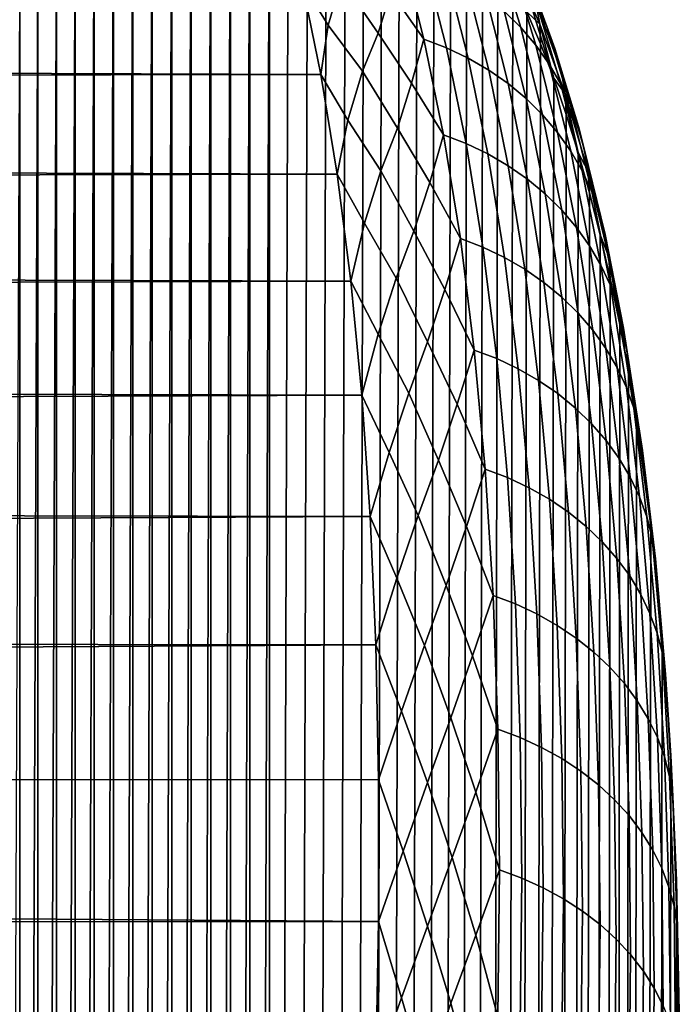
# Model space of a CAD drawing. Header units: metres. Extents: x -32 to 117, y -314 to 32.
# Tile 254 of 256: x 114.05 to 117.34, y 20.87 to 25.78. Entities that reach past the tile are written whole.
import ezdxf

# ---------------------------------------------------------------- set-up
doc = ezdxf.new("R2010")
doc.units = ezdxf.units.M
doc.layers.add('solid_24_501_064_XXX', color=7, linetype='CONTINUOUS')

msp = doc.modelspace()

# ---------------------------------------------------------------- linework, layer by layer
at = {"layer": 'solid_24_501_064_XXX'}
for points in [[(115.007538, 26.885735, 49.505642), (115.105003, 26.920717, 50.05542), (115.007713, -2.213151, 25.089676)], [(115.105003, 26.920717, 50.05542), (115.105186, -2.760717, 25.150721), (115.007713, -2.213151, 25.089676)], [(115.105003, 26.920717, 50.05542), (115.202286, 26.944466, 50.606724), (115.105186, -2.760717, 25.150721)], [(115.202286, 26.944466, 50.606724), (115.202477, -3.307837, 25.223095), (115.105186, -2.760717, 25.150721)], [(115.202286, 26.944466, 50.606724), (115.299141, 26.957006, 51.158939), (115.202477, -3.307837, 25.223095)], [(115.299141, 26.957006, 51.158939), (115.299347, -3.853908, 25.306669), (115.202477, -3.307837, 25.223095)], [(115.299141, 26.957006, 51.158939), (115.395287, 26.958353, 51.711094), (115.299347, -3.853908, 25.306669)], [(115.490471, 26.9485, 52.262459), (115.3955, -4.397977, 25.401262), (115.299347, -3.853908, 25.306669), (115.395287, 26.958353, 51.711094)], [(115.58477, 26.927351, 52.814007), (115.4907, -4.939324, 25.50675), (115.3955, -4.397977, 25.401262), (115.490471, 26.9485, 52.262459)], [(115.677971, 26.895004, 53.365231), (115.585007, -5.478891, 25.623396), (115.4907, -4.939324, 25.50675), (115.58477, 26.927351, 52.814007)], [(114.909828, 26.839485, 48.95636), (115.007538, 26.885735, 49.505642), (114.909988, -1.664117, 25.039816)], [(115.007538, 26.885735, 49.505642), (115.007713, -2.213151, 25.089676), (114.909988, -1.664117, 25.039816)], [(115.769798, 26.851593, 53.915211), (115.678223, -6.016195, 25.751019), (115.585007, -5.478891, 25.623396), (115.677971, 26.895004, 53.365231)], [(114.812103, 26.782078, 48.408245), (114.909828, 26.839485, 48.95636), (114.812256, -1.114296, 25.00115)], [(114.909828, 26.839485, 48.95636), (114.909988, -1.664117, 25.039816), (114.812256, -1.114296, 25.00115)], [(115.860031, 26.79722, 54.4632), (115.770058, -6.550355, 25.889324), (115.678223, -6.016195, 25.751019), (115.769798, 26.851593, 53.915211)], [(114.714661, 26.713642, 47.862289), (114.812103, 26.782078, 48.408245), (114.714798, -0.564686, 24.973724)], [(114.812103, 26.782078, 48.408245), (114.812256, -1.114296, 25.00115), (114.714798, -0.564686, 24.973724)], [(115.948715, 26.731689, 55.01004), (115.860298, -7.080653, 26.038084), (115.770058, -6.550355, 25.889324), (115.860031, 26.79722, 54.4632)], [(116.03569, 26.655132, 55.555378), (115.948997, -7.607887, 26.197636), (115.860298, -7.080653, 26.038084), (115.948715, 26.731689, 55.01004)], [(114.617752, 26.634258, 47.319187), (114.714661, 26.713642, 47.862289), (114.617874, -0.015995, 24.957577)], [(114.714661, 26.713642, 47.862289), (114.714798, -0.564686, 24.973724), (114.617874, -0.015995, 24.957577)], [(114.521332, 26.543756, 46.777931), (114.617752, 26.634258, 47.319187), (114.521446, 0.532808, 24.9527)], [(114.617752, 26.634258, 47.319187), (114.617874, -0.015995, 24.957577), (114.521446, 0.532808, 24.9527)], [(116.120712, 26.567787, 56.0984), (116.03598, -8.131724, 26.36779), (115.948997, -7.607887, 26.197636), (116.03569, 26.655132, 55.555378)], [(114.425606, 26.44232, 46.239071), (114.521332, 26.543756, 46.777931), (114.425713, 1.081147, 24.959011)], [(114.521332, 26.543756, 46.777931), (114.521446, 0.532808, 24.9527), (114.425713, 1.081147, 24.959011)], [(116.20359, 26.469851, 56.63842), (116.12101, -8.651416, 26.548172), (116.03598, -8.131724, 26.36779), (116.120712, 26.567787, 56.0984)], [(114.330849, 26.330208, 45.703541), (114.425606, 26.44232, 46.239071), (114.330948, 1.628056, 24.976414)], [(114.425606, 26.44232, 46.239071), (114.425713, 1.081147, 24.959011), (114.330948, 1.628056, 24.976414)], [(116.284355, 26.361069, 57.176125), (116.203896, -9.166313, 26.738468), (116.12101, -8.651416, 26.548172), (116.20359, 26.469851, 56.63842)], [(114.23732, 26.207615, 45.172058), (114.330849, 26.330208, 45.703541), (114.237411, 2.17279, 25.004845)], [(114.330849, 26.330208, 45.703541), (114.330948, 1.628056, 24.976414), (114.237411, 2.17279, 25.004845)], [(116.362877, 26.241575, 57.711269), (116.284668, -9.677048, 26.939051), (116.203896, -9.166313, 26.738468), (116.284355, 26.361069, 57.176125)], [(116.438972, 26.111666, 58.243168), (116.363205, -10.183403, 27.149744), (116.284668, -9.677048, 26.939051), (116.362877, 26.241575, 57.711269)], [(114.144989, 26.074255, 44.643707), (114.23732, 26.207615, 45.172058), (114.145073, 2.716308, 25.044422)], [(114.23732, 26.207615, 45.172058), (114.237411, 2.17279, 25.004845), (114.145073, 2.716308, 25.044422)], [(115.65921, 25.980059, 63.056496), (115.48143, 26.189747, 62.581753), (115.462784, 25.965307, 63.125889), (115.592171, 25.754993, 63.598835)], [(116.348122, 26.220184, 61.267067), (116.469727, 25.824375, 62.295334), (116.552643, 25.742195, 62.253197), (116.431694, 26.137394, 61.227512)], [(116.489067, 26.183651, 58.92458), (116.626503, 25.874836, 59.953094), (116.647858, 25.759008, 59.91396), (116.511589, 26.066681, 58.889725)], [(116.503624, 26.204481, 60.072403), (116.633682, 25.852242, 61.101467), (116.683235, 25.747101, 61.057949), (116.554138, 26.098337, 60.032589)], [(115.65921, 25.980059, 63.056496), (115.840919, 25.714674, 63.604622), (115.905067, 25.920809, 63.058548), (115.731339, 26.150068, 62.59296)], [(116.431694, 26.137394, 61.227512), (116.552643, 25.742195, 62.253197), (116.627701, 25.653622, 62.209332), (116.507484, 26.048058, 61.186543)], [(115.905067, 25.920809, 63.058548), (116.070107, 25.684078, 63.491886), (115.958961, 26.12141, 62.470627)], [(115.958961, 26.12141, 62.470627), (116.070107, 25.684078, 63.491886), (116.182556, 25.641195, 63.461559), (116.071671, 26.078636, 62.441124)], [(116.512459, 25.971613, 58.771198), (116.439301, -10.684756, 27.370134), (116.363205, -10.183403, 27.149744), (116.438972, 26.111666, 58.243168)], [(116.554138, 26.098337, 60.032589), (116.683235, 25.747101, 61.057949), (116.723274, 25.638088, 61.014172), (116.595192, 25.988205, 59.992729)], [(114.054031, 25.930351, 44.118896), (114.144989, 26.074255, 44.643707), (114.054108, 3.258161, 25.095003)], [(114.144989, 26.074255, 44.643707), (114.145073, 2.716308, 25.044422), (114.054108, 3.258161, 25.095003)], [(116.071671, 26.078636, 62.441124), (116.182556, 25.641195, 63.461559), (116.290382, 25.58979, 63.42786), (116.179825, 26.027166, 62.408607)], [(116.507484, 26.048058, 61.186543), (116.627701, 25.653622, 62.209332), (116.694405, 25.559259, 62.164047), (116.574966, 25.952789, 61.144428)], [(116.511589, 26.066681, 58.889725), (116.647858, 25.759008, 59.91396), (116.583366, 25.821142, 59.295891)], [(116.179825, 26.027166, 62.408607), (116.290382, 25.58979, 63.42786), (116.39283, 25.530214, 63.391014), (116.282684, 25.96735, 62.37331)], [(116.595192, 25.988205, 59.992729), (116.723274, 25.638088, 61.014172), (116.75354, 25.525949, 60.970432), (116.626503, 25.874836, 59.953094)], [(115.55648, 25.507349, 64.139534), (115.462784, 25.965307, 63.125889), (68.66394, 25.919586, 63.23204), (68.543121, 25.682264, 63.764793)], [(115.592171, 25.754993, 63.598835), (115.462784, 25.965307, 63.125889), (115.55648, 25.507349, 64.139534)], [(115.592171, 25.754993, 63.598835), (115.763954, 25.52396, 64.069183), (115.840919, 25.714674, 63.604622), (115.65921, 25.980059, 63.056496)], [(116.282684, 25.96735, 62.37331), (116.39283, 25.530214, 63.391014), (116.48922, 25.462875, 63.351276), (116.379539, 25.899597, 62.335464)], [(116.583366, 25.821142, 59.295891), (116.512794, -11.180541, 27.599852), (116.439301, -10.684756, 27.370134), (116.512459, 25.971613, 58.771198)], [(116.574966, 25.952789, 61.144428), (116.694405, 25.559259, 62.164047), (116.752281, 25.459757, 62.117653), (116.633682, 25.852242, 61.101467)], [(114.054031, 25.930351, 44.118896), (114.054108, 3.258161, 25.095003), (113.96476, 3.797459, 25.156364)], [(115.840919, 25.714674, 63.604622), (116.008545, 25.464689, 64.06498), (116.070107, 25.684078, 63.491886), (115.905067, 25.920809, 63.058548)], [(116.379539, 25.899597, 62.335464), (116.48922, 25.462875, 63.351276), (116.578873, 25.388235, 63.308922), (116.469727, 25.824375, 62.295334)], [(116.626503, 25.874836, 59.953094), (116.75354, 25.525949, 60.970432), (116.773811, 25.411453, 60.927036), (116.647858, 25.759008, 59.91396)], [(116.633682, 25.852242, 61.101467), (116.752281, 25.459757, 62.117653), (116.800949, 25.355793, 62.070461), (116.683235, 25.747101, 61.057949)], [(116.469727, 25.824375, 62.295334), (116.578873, 25.388235, 63.308922), (116.661186, 25.306805, 63.264233), (116.552643, 25.742195, 62.253197)], [(116.651604, 25.660362, 59.817104), (116.58371, -11.671228, 27.839252), (116.512794, -11.180541, 27.599852), (116.583366, 25.821142, 59.295891)], [(116.647858, 25.759008, 59.91396), (116.651604, 25.660362, 59.817104), (116.583366, 25.821142, 59.295891)], [(115.763954, 25.52396, 64.069183), (115.592171, 25.754993, 63.598835), (115.55648, 25.507349, 64.139534), (115.689629, 25.280201, 64.599319)], [(116.552643, 25.742195, 62.253197), (116.661186, 25.306805, 63.264233), (116.735596, 25.219141, 63.217522), (116.627701, 25.653622, 62.209332)], [(116.647858, 25.759008, 59.91396), (116.717018, 25.489599, 60.334274), (116.651604, 25.660362, 59.817104)], [(116.647858, 25.759008, 59.91396), (116.773811, 25.411453, 60.927036), (116.717018, 25.489599, 60.334274)], [(116.683235, 25.747101, 61.057949), (116.800949, 25.355793, 62.070461), (116.840065, 25.248081, 62.0228), (116.723274, 25.638088, 61.014172)], [(115.763954, 25.52396, 64.069183), (115.93734, 25.23975, 64.599838), (116.008545, 25.464689, 64.06498), (115.840919, 25.714674, 63.604622)], [(68.476555, 25.587708, 63.968506), (68.421707, 25.433933, 64.292664), (115.55648, 25.507349, 64.139534), (68.543121, 25.682264, 63.764793)], [(116.008545, 25.464689, 64.06498), (116.167923, 25.206566, 64.496574), (116.070107, 25.684078, 63.491886)], [(116.070107, 25.684078, 63.491886), (116.167923, 25.206566, 64.496574), (116.280144, 25.163645, 64.465462), (116.182556, 25.641195, 63.461559)], [(116.182556, 25.641195, 63.461559), (116.280144, 25.163645, 64.465462), (116.387672, 25.112392, 64.430611), (116.290382, 25.58979, 63.42786)], [(116.717018, 25.489599, 60.334274), (116.651947, -12.1567, 28.088205), (116.58371, -11.671228, 27.839252), (116.651604, 25.660362, 59.817104)], [(116.627701, 25.653622, 62.209332), (116.735596, 25.219141, 63.217522), (116.80159, 25.125843, 63.169109), (116.694405, 25.559259, 62.164047)], [(116.723274, 25.638088, 61.014172), (116.840065, 25.248081, 62.0228), (116.869362, 25.137358, 61.974995), (116.75354, 25.525949, 60.970432)], [(116.290382, 25.58979, 63.42786), (116.387672, 25.112392, 64.430611), (116.489769, 25.053156, 64.392258), (116.39283, 25.530214, 63.391014)], [(116.694405, 25.559259, 62.164047), (116.80159, 25.125843, 63.169109), (116.858711, 25.02755, 63.11932), (116.752281, 25.459757, 62.117653)], [(115.637703, 25.011324, 65.131538), (115.55648, 25.507349, 64.139534), (68.421707, 25.433933, 64.292664), (68.299568, 25.174679, 64.815445)], [(115.689629, 25.280201, 64.599319), (115.55648, 25.507349, 64.139534), (115.637703, 25.011324, 65.131538)], [(115.689629, 25.280201, 64.599319), (115.855026, 25.027925, 65.064377), (115.93734, 25.23975, 64.599838), (115.763954, 25.52396, 64.069183)], [(116.39283, 25.530214, 63.391014), (116.489769, 25.053156, 64.392258), (116.585732, 24.986341, 64.35067), (116.48922, 25.462875, 63.351276)], [(116.75354, 25.525949, 60.970432), (116.869362, 25.137358, 61.974995), (116.888649, 25.024382, 61.927372), (116.773811, 25.411453, 60.927036)], [(115.93734, 25.23975, 64.599838), (116.098488, 24.969187, 65.0541), (116.167923, 25.206566, 64.496574), (116.008545, 25.464689, 64.06498)], [(116.48922, 25.462875, 63.351276), (116.585732, 24.986341, 64.35067), (116.674919, 24.912409, 64.306129), (116.578873, 25.388235, 63.308922)], [(116.77948, 25.309153, 60.846882), (116.717361, -12.636459, 28.346294), (116.651947, -12.1567, 28.088205), (116.717018, 25.489599, 60.334274)], [(116.773811, 25.411453, 60.927036), (116.77948, 25.309153, 60.846882), (116.717018, 25.489599, 60.334274)], [(116.752281, 25.459757, 62.117653), (116.858711, 25.02755, 63.11932), (116.906586, 24.924936, 63.068501), (116.800949, 25.355793, 62.070461)], [(116.773811, 25.411453, 60.927036), (116.838997, 25.118773, 61.355297), (116.77948, 25.309153, 60.846882)], [(116.773811, 25.411453, 60.927036), (116.888649, 25.024382, 61.927372), (116.838997, 25.118773, 61.355297)], [(116.578873, 25.388235, 63.308922), (116.674919, 24.912409, 64.306129), (116.756706, 24.831861, 64.258949), (116.661186, 25.306805, 63.264233)], [(116.800949, 25.355793, 62.070461), (116.906586, 24.924936, 63.068501), (116.944862, 24.818705, 63.016998), (116.840065, 25.248081, 62.0228)], [(116.661186, 25.306805, 63.264233), (116.756706, 24.831861, 64.258949), (116.830536, 24.745251, 64.209435), (116.735596, 25.219141, 63.217522)], [(116.838997, 25.118773, 61.355297), (116.779823, -13.110036, 28.613132), (116.717361, -12.636459, 28.346294), (116.77948, 25.309153, 60.846882)], [(115.855026, 25.027925, 65.064377), (115.689629, 25.280201, 64.599319), (115.637703, 25.011324, 65.131538), (115.773148, 24.766003, 65.58149)], [(116.840065, 25.248081, 62.0228), (116.944862, 24.818705, 63.016998), (116.973297, 24.709579, 62.965164), (116.869362, 25.137358, 61.974995)], [(115.855026, 25.027925, 65.064377), (116.019966, 24.725924, 65.57695), (116.098488, 24.969187, 65.0541), (115.93734, 25.23975, 64.599838)], [(116.098488, 24.969187, 65.0541), (116.251762, 24.689516, 65.482979), (116.167923, 25.206566, 64.496574)], [(116.167923, 25.206566, 64.496574), (116.251762, 24.689516, 65.482979), (116.363785, 24.646629, 65.451111), (116.280144, 25.163645, 64.465462)], [(116.735596, 25.219141, 63.217522), (116.830536, 24.745251, 64.209435), (116.895905, 24.653173, 64.157936), (116.80159, 25.125843, 63.169109)], [(68.236855, 25.096193, 64.967529), (68.17672, 24.904604, 65.332909), (115.637703, 25.011324, 65.131538), (68.299568, 25.174679, 64.815445)], [(116.280144, 25.163645, 64.465462), (116.363785, 24.646629, 65.451111), (116.471062, 24.595613, 65.415154), (116.387672, 25.112392, 64.430611)], [(116.387672, 25.112392, 64.430611), (116.471062, 24.595613, 65.415154), (116.572853, 24.536816, 65.375343), (116.489769, 25.053156, 64.392258)], [(116.895508, 24.91853, 61.859463), (116.83934, -13.577759, 28.889032), (116.779823, -13.110036, 28.613132), (116.838997, 25.118773, 61.355297)], [(116.80159, 25.125843, 63.169109), (116.895905, 24.653173, 64.157936), (116.952362, 24.556255, 64.104805), (116.858711, 25.02755, 63.11932)], [(116.888649, 25.024382, 61.927372), (116.895508, 24.91853, 61.859463), (116.838997, 25.118773, 61.355297)], [(116.869362, 25.137358, 61.974995), (116.973297, 24.709579, 62.965164), (116.991692, 24.59831, 62.913349), (116.888649, 25.024382, 61.927372)], [(116.489769, 25.053156, 64.392258), (116.572853, 24.536816, 65.375343), (116.668457, 24.470638, 65.331955), (116.585732, 24.986341, 64.35067)], [(115.705719, 24.477974, 66.101166), (115.637703, 25.011324, 65.131538), (68.17672, 24.904604, 65.332909), (68.053329, 24.623833, 65.844795)], [(115.773148, 24.766003, 65.58149), (115.637703, 25.011324, 65.131538), (115.705719, 24.477974, 66.101166)], [(115.773148, 24.766003, 65.58149), (115.931793, 24.492609, 66.040359), (116.019966, 24.725924, 65.57695), (115.855026, 25.027925, 65.064377)], [(116.858711, 25.02755, 63.11932), (116.952362, 24.556255, 64.104805), (116.999527, 24.455162, 64.050407), (116.906586, 24.924936, 63.068501)], [(116.888649, 25.024382, 61.927372), (116.948898, 24.708752, 62.358925), (116.895508, 24.91853, 61.859463)], [(116.888649, 25.024382, 61.927372), (116.991692, 24.59831, 62.913349), (116.948898, 24.708752, 62.358925)], [(116.019966, 24.725924, 65.57695), (116.174301, 24.434946, 66.024231), (116.251762, 24.689516, 65.482979), (116.098488, 24.969187, 65.0541)], [(116.585732, 24.986341, 64.35067), (116.668457, 24.470638, 65.331955), (116.75724, 24.397535, 65.285278), (116.674919, 24.912409, 64.306129)], [(116.674919, 24.912409, 64.306129), (116.75724, 24.397535, 65.285278), (116.83857, 24.318007, 65.235641), (116.756706, 24.831861, 64.258949)], [(116.948898, 24.708752, 62.358925), (116.895851, -14.03958, 29.173912), (116.83934, -13.577759, 28.889032), (116.895508, 24.91853, 61.859463)], [(116.906586, 24.924936, 63.068501), (116.999527, 24.455162, 64.050407), (117.037071, 24.350586, 63.995113), (116.944862, 24.818705, 63.016998)], [(116.756706, 24.831861, 64.258949), (116.83857, 24.318007, 65.235641), (116.911903, 24.232597, 65.183388), (116.830536, 24.745251, 64.209435)], [(116.944862, 24.818705, 63.016998), (117.037071, 24.350586, 63.995113), (117.064743, 24.243242, 63.939301), (116.973297, 24.709579, 62.965164)], [(115.931793, 24.492609, 66.040359), (115.773148, 24.766003, 65.58149), (115.705719, 24.477974, 66.101166), (115.842186, 24.213112, 66.543671)], [(115.931793, 24.492609, 66.040359), (116.088249, 24.173904, 66.534279), (116.174301, 24.434946, 66.024231), (116.019966, 24.725924, 65.57695)], [(116.830536, 24.745251, 64.209435), (116.911903, 24.232597, 65.183388), (116.976738, 24.14189, 65.12886), (116.895905, 24.653173, 64.157936)], [(116.999077, 24.489758, 62.853252), (116.949234, -14.495111, 29.467367), (116.895851, -14.03958, 29.173912), (116.948898, 24.708752, 62.358925)], [(116.991692, 24.59831, 62.913349), (116.999077, 24.489758, 62.853252), (116.948898, 24.708752, 62.358925)], [(116.973297, 24.709579, 62.965164), (117.064743, 24.243242, 63.939301), (117.082352, 24.133865, 63.88335), (116.991692, 24.59831, 62.913349)], [(116.174301, 24.434946, 66.024231), (116.32106, 24.133646, 66.449387), (116.251762, 24.689516, 65.482979)], [(116.251762, 24.689516, 65.482979), (116.32106, 24.133646, 66.449387), (116.432922, 24.090866, 66.416817), (116.363785, 24.646629, 65.451111)], [(67.995117, 24.565897, 65.945992), (67.92955, 24.332497, 66.350838), (115.705719, 24.477974, 66.101166), (68.053329, 24.623833, 65.844795)], [(116.363785, 24.646629, 65.451111), (116.432922, 24.090866, 66.416817), (116.539986, 24.040173, 66.379791), (116.471062, 24.595613, 65.415154)], [(116.895905, 24.653173, 64.157936), (116.976738, 24.14189, 65.12886), (117.032623, 24.046509, 65.072449), (116.952362, 24.556255, 64.104805)], [(116.471062, 24.595613, 65.415154), (116.539986, 24.040173, 66.379791), (116.641525, 23.981913, 66.338562), (116.572853, 24.536816, 65.375343)], [(116.991692, 24.59831, 62.913349), (117.046043, 24.261335, 63.342712), (116.999077, 24.489758, 62.853252)], [(116.991692, 24.59831, 62.913349), (117.082352, 24.133865, 63.88335), (117.046043, 24.261335, 63.342712)], [(116.572853, 24.536816, 65.375343), (116.641525, 23.981913, 66.338562), (116.736839, 23.916481, 66.293427), (116.668457, 24.470638, 65.331955)], [(116.952362, 24.556255, 64.104805), (117.032623, 24.046509, 65.072449), (117.079185, 23.947105, 65.014534), (116.999527, 24.455162, 64.050407)], [(115.760559, 23.908369, 67.047089), (115.705719, 24.477974, 66.101166), (67.92955, 24.332497, 66.350838), (67.80529, 24.030703, 66.850861)], [(115.842186, 24.213112, 66.543671), (115.705719, 24.477974, 66.101166), (115.760559, 23.908369, 67.047089)], [(115.842186, 24.213112, 66.543671), (115.99379, 23.918848, 66.995438), (116.088249, 24.173904, 66.534279), (115.931793, 24.492609, 66.040359)], [(116.668457, 24.470638, 65.331955), (116.736839, 23.916481, 66.293427), (116.825279, 23.844332, 66.244675), (116.75724, 24.397535, 65.285278)], [(117.046043, 24.261335, 63.342712), (116.999405, -14.943975, 29.769007), (116.949234, -14.495111, 29.467367), (116.999077, 24.489758, 62.853252)], [(116.088249, 24.173904, 66.534279), (116.235512, 23.862797, 66.973709), (116.32106, 24.133646, 66.449387), (116.174301, 24.434946, 66.024231)], [(116.999527, 24.455162, 64.050407), (117.079185, 23.947105, 65.014534), (117.116096, 23.84436, 64.955505), (117.037071, 24.350586, 63.995113)], [(116.75724, 24.397535, 65.285278), (116.825279, 23.844332, 66.244675), (116.906235, 23.765955, 66.19265), (116.83857, 24.318007, 65.235641)], [(116.83857, 24.318007, 65.235641), (116.906235, 23.765955, 66.19265), (116.979156, 23.681889, 66.137711), (116.911903, 24.232597, 65.183388)], [(117.037071, 24.350586, 63.995113), (117.116096, 23.84436, 64.955505), (117.143112, 23.738976, 64.895767), (117.064743, 24.243242, 63.939301)], [(116.911903, 24.232597, 65.183388), (116.979156, 23.681889, 66.137711), (117.043541, 23.592707, 66.080231), (116.976738, 24.14189, 65.12886)], [(117.089745, 24.023516, 63.82729), (117.046356, -15.386404, 30.07909), (116.999405, -14.943975, 29.769007), (117.046043, 24.261335, 63.342712)], [(117.082352, 24.133865, 63.88335), (117.089745, 24.023516, 63.82729), (117.046043, 24.261335, 63.342712)], [(117.064743, 24.243242, 63.939301), (117.143112, 23.738976, 64.895767), (117.160042, 23.631674, 64.835739), (117.082352, 24.133865, 63.88335)], [(115.99379, 23.918848, 66.995438), (115.842186, 24.213112, 66.543671), (115.760559, 23.908369, 67.047089), (115.896355, 23.622459, 67.484192)], [(115.99379, 23.918848, 66.995438), (116.141823, 23.58461, 67.4702), (116.235512, 23.862797, 66.973709), (116.088249, 24.173904, 66.534279)], [(116.235512, 23.862797, 66.973709), (116.375443, 23.539898, 67.394127), (116.32106, 24.133646, 66.449387)], [(116.32106, 24.133646, 66.449387), (116.375443, 23.539898, 67.394127), (116.487175, 23.497295, 67.360893), (116.432922, 24.090866, 66.416817)], [(116.976738, 24.14189, 65.12886), (117.043541, 23.592707, 66.080231), (117.098961, 23.499022, 66.020592), (117.032623, 24.046509, 65.072449)], [(117.082352, 24.133865, 63.88335), (117.130119, 23.7766, 64.306595), (117.089745, 24.023516, 63.82729)], [(117.082352, 24.133865, 63.88335), (117.160042, 23.631674, 64.835739), (117.130119, 23.7766, 64.306595)], [(116.432922, 24.090866, 66.416817), (116.487175, 23.497295, 67.360893), (116.59407, 23.447008, 67.322845), (116.539986, 24.040173, 66.379791)], [(115.760559, 23.908369, 67.047089), (67.80529, 24.030703, 66.850861), (67.680527, 23.718575, 67.344627)], [(116.539986, 24.040173, 66.379791), (116.59407, 23.447008, 67.322845), (116.695412, 23.38938, 67.280266), (116.641525, 23.981913, 66.338562)], [(117.032623, 24.046509, 65.072449), (117.098961, 23.499022, 66.020592), (117.14502, 23.401474, 65.959221), (117.079185, 23.947105, 65.014534)], [(117.130119, 23.7766, 64.306595), (117.09005, -15.82238, 30.397583), (117.046356, -15.386404, 30.07909), (117.089745, 24.023516, 63.82729)], [(116.641525, 23.981913, 66.338562), (116.695412, 23.38938, 67.280266), (116.790489, 23.324806, 67.233429), (116.736839, 23.916481, 66.293427)], [(117.079185, 23.947105, 65.014534), (117.14502, 23.401474, 65.959221), (117.181404, 23.30073, 65.89653), (117.116096, 23.84436, 64.955505)], [(115.801796, 23.303093, 67.968765), (115.760559, 23.908369, 67.047089), (67.680527, 23.718575, 67.344627), (67.555435, 23.396259, 67.831902)], [(115.896355, 23.622459, 67.484192), (115.760559, 23.908369, 67.047089), (115.801796, 23.303093, 67.968765)], [(115.896355, 23.622459, 67.484192), (116.040665, 23.307613, 67.92794), (116.141823, 23.58461, 67.4702), (115.99379, 23.918848, 66.995438)], [(116.736839, 23.916481, 66.293427), (116.790489, 23.324806, 67.233429), (116.878662, 23.253727, 67.182671), (116.825279, 23.844332, 66.244675)], [(116.141823, 23.58461, 67.4702), (116.281799, 23.253695, 67.900902), (116.375443, 23.539898, 67.394127), (116.235512, 23.862797, 66.973709)], [(116.825279, 23.844332, 66.244675), (116.878662, 23.253727, 67.182671), (116.959328, 23.176632, 67.128319), (116.906235, 23.765955, 66.19265)], [(117.116096, 23.84436, 64.955505), (117.181404, 23.30073, 65.89653), (117.207878, 23.197483, 65.832947), (117.143112, 23.738976, 64.895767)], [(117.200676, 23.256222, 65.248489), (117.130409, -16.251585, 30.724115), (117.09005, -15.82238, 30.397583), (117.130119, 23.7766, 64.306595)], [(117.160042, 23.631674, 64.835739), (117.200676, 23.256222, 65.248489), (117.130119, 23.7766, 64.306595)], [(116.906235, 23.765955, 66.19265), (116.959328, 23.176632, 67.128319), (117.031929, 23.094048, 67.07077), (116.979156, 23.681889, 66.137711)], [(117.143112, 23.738976, 64.895767), (117.207878, 23.197483, 65.832947), (117.224243, 23.092436, 65.768913), (117.160042, 23.631674, 64.835739)], [(116.979156, 23.681889, 66.137711), (117.031929, 23.094048, 67.07077), (117.095963, 23.006538, 67.010399), (117.043541, 23.592707, 66.080231)], [(117.160042, 23.631674, 64.835739), (117.224243, 23.092436, 65.768913), (117.200676, 23.256222, 65.248489)], [(116.040665, 23.307613, 67.92794), (115.896355, 23.622459, 67.484192), (115.801796, 23.303093, 67.968765), (115.935326, 22.995008, 68.401398)], [(116.040665, 23.307613, 67.92794), (116.180367, 22.958992, 68.38308), (116.281799, 23.253695, 67.900902), (116.141823, 23.58461, 67.4702)], [(117.043541, 23.592707, 66.080231), (117.095963, 23.006538, 67.010399), (117.151009, 22.914703, 66.947624), (117.098961, 23.499022, 66.020592)], [(116.281799, 23.253695, 67.900902), (116.414566, 22.909245, 68.315529), (116.375443, 23.539898, 67.394127)], [(116.375443, 23.539898, 67.394127), (116.414566, 22.909245, 68.315529), (116.526207, 22.866888, 68.28167), (116.487175, 23.497295, 67.360893)], [(116.487175, 23.497295, 67.360893), (116.526207, 22.866888, 68.28167), (116.632988, 22.817089, 68.242661), (116.59407, 23.447008, 67.322845)], [(117.098961, 23.499022, 66.020592), (117.151009, 22.914703, 66.947624), (117.196671, 22.819174, 66.882874), (117.14502, 23.401474, 65.959221)], [(116.59407, 23.447008, 67.322845), (116.632988, 22.817089, 68.242661), (116.734177, 22.760189, 68.198776), (116.695412, 23.38938, 67.280266)], [(115.801796, 23.303093, 67.968765), (67.555435, 23.396259, 67.831902), (67.430183, 23.063915, 68.312431)], [(116.695412, 23.38938, 67.280266), (116.734177, 22.760189, 68.198776), (116.829086, 22.696577, 68.150314), (116.790489, 23.324806, 67.233429)], [(117.14502, 23.401474, 65.959221), (117.196671, 22.819174, 66.882874), (117.232643, 22.7206, 66.816597), (117.181404, 23.30073, 65.89653)], [(115.829468, 22.663225, 68.864891), (115.801796, 23.303093, 67.968765), (67.430183, 23.063915, 68.312431), (67.304688, 22.72167, 68.786041)], [(115.935326, 22.995008, 68.401398), (115.801796, 23.303093, 67.968765), (115.829468, 22.663225, 68.864891)], [(115.935326, 22.995008, 68.401398), (116.07209, 22.659874, 68.836197), (116.180367, 22.958992, 68.38308), (116.040665, 23.307613, 67.92794)], [(116.790489, 23.324806, 67.233429), (116.829086, 22.696577, 68.150314), (116.917068, 22.626688, 68.097603), (116.878662, 23.253727, 67.182671)], [(117.181404, 23.30073, 65.89653), (117.232643, 22.7206, 66.816597), (117.25869, 22.619661, 66.749245), (117.207878, 23.197483, 65.832947)], [(116.180367, 22.958992, 68.38308), (116.31282, 22.608597, 68.804146), (116.414566, 22.909245, 68.315529), (116.281799, 23.253695, 67.900902)], [(116.878662, 23.253727, 67.182671), (116.917068, 22.626688, 68.097603), (116.99752, 22.551001, 68.041016), (116.959328, 23.176632, 67.128319)], [(117.257492, 22.700287, 66.168304), (117.200928, -17.088877, 31.40041), (117.130409, -16.251585, 30.724115), (117.200676, 23.256222, 65.248489)], [(117.224243, 23.092436, 65.768913), (117.257492, 22.700287, 66.168304), (117.200676, 23.256222, 65.248489)], [(117.207878, 23.197483, 65.832947), (117.25869, 22.619661, 66.749245), (117.27462, 22.517044, 66.681282), (117.224243, 23.092436, 65.768913)], [(116.959328, 23.176632, 67.128319), (116.99752, 22.551001, 68.041016), (117.069885, 22.470034, 67.980919), (117.031929, 23.094048, 67.07077)], [(117.031929, 23.094048, 67.07077), (117.069885, 22.470034, 67.980919), (117.133675, 22.38434, 67.91774), (117.095963, 23.006538, 67.010399)], [(117.224243, 23.092436, 65.768913), (117.27462, 22.517044, 66.681282), (117.257492, 22.700287, 66.168304)], [(116.07209, 22.659874, 68.836197), (115.935326, 22.995008, 68.401398), (115.829468, 22.663225, 68.864891), (115.958786, 22.331734, 69.293617)], [(117.095963, 23.006538, 67.010399), (117.133675, 22.38434, 67.91774), (117.188446, 22.294508, 67.851913), (117.151009, 22.914703, 66.947624)], [(116.07209, 22.659874, 68.836197), (116.20356, 22.298012, 69.271286), (116.31282, 22.608597, 68.804146), (116.180367, 22.958992, 68.38308)], [(116.31282, 22.608597, 68.804146), (116.438118, 22.242674, 69.211922), (116.414566, 22.909245, 68.315529)], [(116.414566, 22.909245, 68.315529), (116.438118, 22.242674, 69.211922), (116.549698, 22.200632, 69.177483), (116.526207, 22.866888, 68.28167)], [(117.151009, 22.914703, 66.947624), (117.188446, 22.294508, 67.851913), (117.233826, 22.201151, 67.783875), (117.196671, 22.819174, 66.882874)], [(116.526207, 22.866888, 68.28167), (116.549698, 22.200632, 69.177483), (116.65641, 22.151403, 69.137573), (116.632988, 22.817089, 68.242661)], [(116.632988, 22.817089, 68.242661), (116.65641, 22.151403, 69.137573), (116.757515, 22.095324, 69.092445), (116.734177, 22.760189, 68.198776)], [(117.196671, 22.819174, 66.882874), (117.233826, 22.201151, 67.783875), (117.269508, 22.10491, 67.714104), (117.232643, 22.7206, 66.816597)], [(116.734177, 22.760189, 68.198776), (116.757515, 22.095324, 69.092445), (116.852325, 22.032776, 69.042427), (116.829086, 22.696577, 68.150314)], [(115.829468, 22.663225, 68.864891), (67.304688, 22.72167, 68.786041), (67.178917, 22.369663, 69.252518)], [(116.829086, 22.696577, 68.150314), (116.852325, 22.032776, 69.042427), (116.940193, 21.964188, 68.987846), (116.917068, 22.626688, 68.097603)], [(117.300278, 22.110386, 67.064293), (117.257698, -17.898211, 32.107872), (117.200928, -17.088877, 31.40041), (117.257492, 22.700287, 66.168304)], [(117.232643, 22.7206, 66.816597), (117.269508, 22.10491, 67.714104), (117.295242, 22.006443, 67.643074), (117.25869, 22.619661, 66.749245)], [(117.27462, 22.517044, 66.681282), (117.300278, 22.110386, 67.064293), (117.257492, 22.700287, 66.168304)], [(115.843315, 21.989231, 69.735016), (115.829468, 22.663225, 68.864891), (67.178917, 22.369663, 69.252518), (67.053032, 22.008066, 69.711632)], [(115.958786, 22.331734, 69.293617), (115.829468, 22.663225, 68.864891), (115.843315, 21.989231, 69.735016)], [(115.958786, 22.331734, 69.293617), (116.087822, 21.976683, 69.718559), (116.20356, 22.298012, 69.271286), (116.07209, 22.659874, 68.836197)], [(116.20356, 22.298012, 69.271286), (116.328346, 21.928537, 69.681847), (116.438118, 22.242674, 69.211922), (116.31282, 22.608597, 68.804146)], [(116.917068, 22.626688, 68.097603), (116.940193, 21.964188, 68.987846), (117.020515, 21.890032, 68.929085), (116.99752, 22.551001, 68.041016)], [(117.25869, 22.619661, 66.749245), (117.295242, 22.006443, 67.643074), (117.31086, 21.906424, 67.571266), (117.27462, 22.517044, 66.681282)], [(116.99752, 22.551001, 68.041016), (117.020515, 21.890032, 68.929085), (117.092735, 21.810814, 68.866547), (117.069885, 22.470034, 67.980919)], [(117.27462, 22.517044, 66.681282), (117.31086, 21.906424, 67.571266), (117.300278, 22.110386, 67.064293)], [(117.069885, 22.470034, 67.980919), (117.092735, 21.810814, 68.866547), (117.156372, 21.727076, 68.800652), (117.133675, 22.38434, 67.91774)], [(117.133675, 22.38434, 67.91774), (117.156372, 21.727076, 68.800652), (117.210983, 21.639391, 68.731857), (117.188446, 22.294508, 67.851913)], [(116.087822, 21.976683, 69.718559), (115.958786, 22.331734, 69.293617), (115.843315, 21.989231, 69.735016), (115.966606, 21.633791, 70.159317)], [(116.087822, 21.976683, 69.718559), (116.211288, 21.602804, 70.133293), (116.328346, 21.928537, 69.681847), (116.20356, 22.298012, 69.271286)], [(117.188446, 22.294508, 67.851913), (117.210983, 21.639391, 68.731857), (117.256195, 21.548361, 68.660629), (117.233826, 22.201151, 67.783875)], [(116.328346, 21.928537, 69.681847), (116.445969, 21.541346, 70.081726), (116.438118, 22.242674, 69.211922)], [(116.438118, 22.242674, 69.211922), (116.445969, 21.541346, 70.081726), (116.557526, 21.499687, 70.046768), (116.549698, 22.200632, 69.177483)], [(116.549698, 22.200632, 69.177483), (116.557526, 21.499687, 70.046768), (116.664215, 21.451105, 70.006004), (116.65641, 22.151403, 69.137573)], [(117.233826, 22.201151, 67.783875), (117.256195, 21.548361, 68.660629), (117.291695, 21.454609, 68.587463), (117.269508, 22.10491, 67.714104)], [(116.65641, 22.151403, 69.137573), (116.664215, 21.451105, 70.006004), (116.765289, 21.395935, 69.959709), (116.757515, 22.095324, 69.092445)], [(117.328926, 21.486612, 67.936348), (117.30043, -18.678137, 32.844624), (117.257698, -17.898211, 32.107872), (117.300278, 22.110386, 67.064293)], [(117.269508, 22.10491, 67.714104), (117.291695, 21.454609, 68.587463), (117.317245, 21.358774, 68.512848), (117.295242, 22.006443, 67.643074)], [(117.31086, 21.906424, 67.571266), (117.328926, 21.486612, 67.936348), (117.300278, 22.110386, 67.064293)], [(116.757515, 22.095324, 69.092445), (116.765289, 21.395935, 69.959709), (116.860069, 21.334551, 69.908203), (116.852325, 22.032776, 69.042427)], [(115.843353, 21.282194, 70.577835), (115.843315, 21.989231, 69.735016), (67.053032, 22.008066, 69.711632), (66.927208, 21.63706, 70.163155)], [(116.852325, 22.032776, 69.042427), (116.860069, 21.334551, 69.908203), (116.947899, 21.267376, 69.851837), (116.940193, 21.964188, 68.987846)], [(117.295242, 22.006443, 67.643074), (117.317245, 21.358774, 68.512848), (117.332664, 21.261515, 68.437309), (117.31086, 21.906424, 67.571266)], [(115.966606, 21.633791, 70.159317), (115.843315, 21.989231, 69.735016), (115.843353, 21.282194, 70.577835)], [(115.966606, 21.633791, 70.159317), (116.087822, 21.259289, 70.573509), (116.211288, 21.602804, 70.133293), (116.087822, 21.976683, 69.718559)], [(116.940193, 21.964188, 68.987846), (116.947899, 21.267376, 69.851837), (117.028175, 21.19487, 69.790993), (117.020515, 21.890032, 68.929085)], [(116.211288, 21.602804, 70.133293), (116.328346, 21.214741, 70.532516), (116.445969, 21.541346, 70.081726), (116.328346, 21.928537, 69.681847)], [(117.020515, 21.890032, 68.929085), (117.028175, 21.19487, 69.790993), (117.100349, 21.117527, 69.726097), (117.092735, 21.810814, 68.866547)], [(117.31086, 21.906424, 67.571266), (117.332664, 21.261515, 68.437309), (117.328926, 21.486612, 67.936348)], [(117.092735, 21.810814, 68.866547), (117.100349, 21.117527, 69.726097), (117.16394, 21.035877, 69.657585), (117.156372, 21.727076, 68.800652)], [(117.156372, 21.727076, 68.800652), (117.16394, 21.035877, 69.657585), (117.218491, 20.950481, 69.58593), (117.210983, 21.639391, 68.731857)], [(66.76857, 21.362919, 70.480659), (66.801376, 21.256794, 70.606903), (115.843353, 21.282194, 70.577835), (66.927208, 21.63706, 70.163155)], [(116.087822, 21.259289, 70.573509), (115.966606, 21.633791, 70.159317), (115.843353, 21.282194, 70.577835), (115.958778, 20.902443, 70.996979)], [(117.210983, 21.639391, 68.731857), (117.218491, 20.950481, 69.58593), (117.263649, 20.861921, 69.51162), (117.256195, 21.548361, 68.660629)], [(116.087822, 21.259289, 70.573509), (116.20356, 20.874613, 70.967621), (116.328346, 21.214741, 70.532516), (116.211288, 21.602804, 70.133293)], [(116.328346, 21.214741, 70.532516), (116.43811, 20.806536, 70.923431), (116.445969, 21.541346, 70.081726)], [(116.445969, 21.541346, 70.081726), (116.43811, 20.806536, 70.923431), (116.549698, 20.765324, 70.888016), (116.557526, 21.499687, 70.046768)], [(117.256195, 21.548361, 68.660629), (117.263649, 20.861921, 69.51162), (117.299088, 20.770805, 69.435165), (117.291695, 21.454609, 68.587463)], [(116.557526, 21.499687, 70.046768), (116.549698, 20.765324, 70.888016), (116.656403, 20.717466, 70.846466), (116.664215, 21.451105, 70.006004)], [(117.343285, 20.830397, 68.782799), (117.329018, -19.428562, 33.61055), (117.30043, -18.678137, 32.844624), (117.328926, 21.486612, 67.936348)], [(117.332664, 21.261515, 68.437309), (117.343285, 20.830397, 68.782799), (117.328926, 21.486612, 67.936348)], [(116.664215, 21.451105, 70.006004), (116.656403, 20.717466, 70.846466), (116.757507, 20.66329, 70.799072), (116.765289, 21.395935, 69.959709)], [(117.291695, 21.454609, 68.587463), (117.299088, 20.770805, 69.435165), (117.324577, 20.677757, 69.357086), (117.317245, 21.358774, 68.512848)], [(116.765289, 21.395935, 69.959709), (116.757507, 20.66329, 70.799072), (116.852318, 20.603167, 70.746155), (116.860069, 21.334551, 69.908203)], [(116.860069, 21.334551, 69.908203), (116.852318, 20.603167, 70.746155), (116.940186, 20.537508, 70.688087), (116.947899, 21.267376, 69.851837)], [(117.317245, 21.358774, 68.512848), (117.324577, 20.677757, 69.357086), (117.339935, 20.583414, 69.277924), (117.332664, 21.261515, 68.437309)], [(115.82959, 20.542488, 71.392906), (115.843353, 21.282194, 70.577835), (66.801376, 21.256794, 70.606903), (66.675499, 20.867422, 71.042709)], [(115.958778, 20.902443, 70.996979), (115.843353, 21.282194, 70.577835), (115.82959, 20.542488, 71.392906)], [(115.958778, 20.902443, 70.996979), (116.07209, 20.508963, 71.399544), (116.20356, 20.874613, 70.967621), (116.087822, 21.259289, 70.573509)], [(116.947899, 21.267376, 69.851837), (116.940186, 20.537508, 70.688087), (117.020508, 20.466763, 70.625267), (117.028175, 21.19487, 69.790993)], [(117.332664, 21.261515, 68.437309), (117.339935, 20.583414, 69.277924), (117.343285, 20.830397, 68.782799)], [(116.20356, 20.874613, 70.967621), (116.31282, 20.46846, 71.354652), (116.43811, 20.806536, 70.923431), (116.328346, 21.214741, 70.532516)], [(117.028175, 21.19487, 69.790993), (117.020508, 20.466763, 70.625267), (117.092735, 20.391415, 70.558113), (117.100349, 21.117527, 69.726097)], [(117.100349, 21.117527, 69.726097), (117.092735, 20.391415, 70.558113), (117.156372, 20.311981, 70.487091), (117.16394, 21.035877, 69.657585)], [(117.16394, 21.035877, 69.657585), (117.156372, 20.311981, 70.487091), (117.210976, 20.229004, 70.412682), (117.218491, 20.950481, 69.58593)], [(117.218491, 20.950481, 69.58593), (117.210976, 20.229004, 70.412682), (117.256187, 20.143053, 70.335403), (117.263649, 20.861921, 69.51162)], [(116.07209, 20.508963, 71.399544), (115.958778, 20.902443, 70.996979), (115.82959, 20.542488, 71.392906), (115.935326, 20.13895, 71.805115)], [(116.07209, 20.508963, 71.399544), (116.180367, 20.114681, 71.772804), (116.31282, 20.46846, 71.354652), (116.20356, 20.874613, 70.967621)]]:
    msp.add_3dface(points, dxfattribs=at)

doc.saveas('drawing.dxf')
